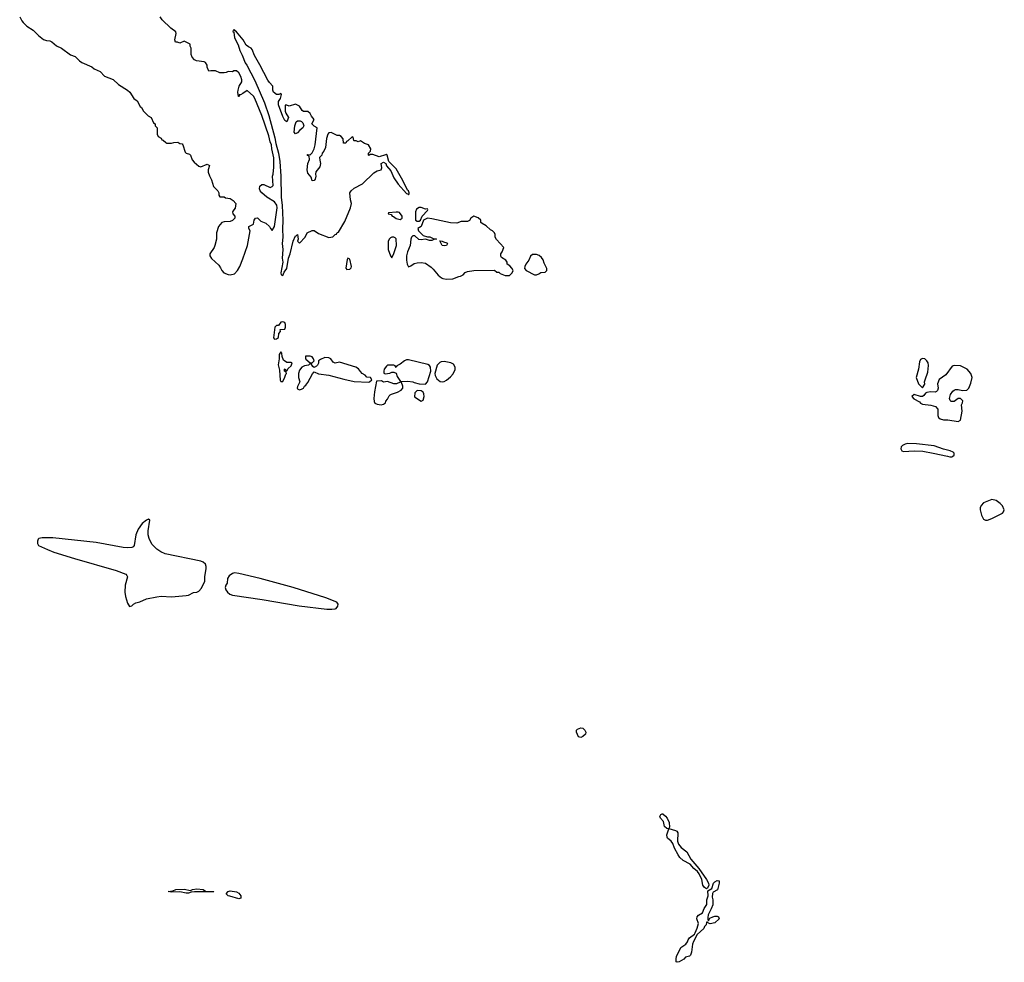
# Model space of a CAD drawing. Header units: inches. Extents: x 2386215 to 2556187, y 580866 to 760840.
# Tile 156 of 203: x 2484262 to 2493649, y 695176 to 704162. Entities that reach past the tile are written whole.
import ezdxf

# ---------------------------------------------------------------- set-up
doc = ezdxf.new("R2010")
doc.units = ezdxf.units.IN
doc.header["$MEASUREMENT"] = 0
for name, color, linetype in [('C4689', 7, 'Continuous'), ('C4699', 7, 'Continuous'), ('C4780', 7, 'Continuous'), ('C4790', 7, 'Continuous')]:
    doc.layers.add(name, color=color, linetype=linetype)

msp = doc.modelspace()

# ---------------------------------------------------------------- linework, layer by layer
at = {"layer": 'C4689', "color": 5}
for points, elevation in [([(2485490, 699399.1), (2485470, 699392.4), (2485430, 699359.5), (2485390, 699305.3), (2485368, 699250), (2485353.3, 699150), (2485343.2, 699136.8), (2485330, 699129.9), (2485290, 699127.4), (2485250, 699131), (2484990, 699176.6), (2484576.8, 699223.2), (2484476.4, 699223.6), (2484444.5, 699215.5), (2484438, 699210), (2484431.3, 699190), (2484431.3, 699170), (2484442.8, 699150), (2484526, 699110), (2484586.7, 699086.7), (2484784.9, 699024.9), (2485182.3, 698910), (2485274.7, 698874.7), (2485284.4, 698864.4), (2485289.5, 698850), (2485267.2, 698770), (2485263.8, 698703.8), (2485270, 698664.9), (2485290, 698599.1), (2485310, 698568.8), (2485330, 698573.4), (2485348.3, 698591.7), (2485370, 698602.4), (2485407.9, 698612.1), (2485470, 698640.4), (2485570, 698661.3), (2485610, 698665.3), (2485710, 698661.7), (2485850, 698671.6), (2485870, 698676.1), (2485917.7, 698702.3), (2485950, 698705.6), (2485970, 698713), (2485996.6, 698743.4), (2486026.8, 698810), (2486027.7, 698850), (2486040.4, 698930), (2486039.7, 698950), (2486032.4, 698972.4), (2486012.1, 698992.1), (2485990, 698998.9), (2485650.2, 699070.2), (2485608.3, 699088.3), (2485570, 699114.8), (2485521.9, 699161.9), (2485494.9, 699214.9), (2485486.7, 699250), (2485485.9, 699290), (2485502.4, 699390)], 40), ([(2486310, 698887.9), (2486290, 698883.7), (2486258.1, 698861.9), (2486244.1, 698835.9), (2486239.4, 698790), (2486226.3, 698770), (2486220.7, 698750), (2486227.6, 698727.7), (2486244.3, 698704.3), (2486265.7, 698685.7), (2486290, 698676.3), (2486573.9, 698633.9), (2486927.1, 698572.9), (2487190, 698542.7), (2487238.2, 698541.8), (2487270, 698547.3), (2487278, 698550), (2487295.3, 698570), (2487298, 698590), (2487284, 698610), (2487180.7, 698650), (2486869.7, 698750), (2486554.3, 698834.3), (2486350, 698883.4)], 40), ([(2489610, 697318.3), (2489590, 697326), (2489570.9, 697370), (2489569.6, 697390), (2489580.2, 697399.8), (2489611.1, 697411.1), (2489630, 697407.7), (2489650.2, 697390.2), (2489659.6, 697370), (2489655.3, 697350), (2489630, 697328.8)], 20), ([(2485850, 695834.5), (2485790, 695847.8), (2485710, 695843.6), (2485678, 695850), (2485722, 695858), (2485750.4, 695870.3), (2485830, 695873.4), (2485890, 695862), (2485908.7, 695870), (2485950, 695876.5), (2486012, 695870), (2486034, 695854), (2486050.4, 695850.4), (2486114, 695850), (2486110, 695849.2), (2485930, 695847.3), (2485896.7, 695843.3), (2485870, 695834.5)], 20), ([(2486350, 695782.3), (2486265, 695805), (2486249.2, 695810), (2486229.2, 695830), (2486250, 695850.4), (2486270, 695857.4), (2486330, 695847.2), (2486350, 695834), (2486371.5, 695810), (2486370, 695787.8)], 20)]:
    msp.add_lwpolyline(points, close=True, dxfattribs=dict(at, elevation=elevation))
at = {"layer": 'C4699', "color": 5, "elevation": 40}
msp.add_lwpolyline([(2493106.7, 700000), (2493130, 699994.7), (2493150, 699994.9), (2493156.6, 700000)], dxfattribs=at)
at = {"layer": 'C4699', "color": 5}
for points, elevation in [([(2493530, 699588.7), (2493450, 699555.3), (2493426.8, 699530), (2493418.8, 699510), (2493417.3, 699490), (2493430, 699438), (2493450, 699401), (2493470, 699391), (2493490, 699391), (2493530, 699406.8), (2493630, 699458), (2493642, 699470), (2493648.7, 699490), (2493630, 699528), (2493610, 699548.7), (2493570, 699579)], 40), ([(2490810, 695878), (2490789.5, 695890), (2490774, 695910), (2490765.7, 695965.7), (2490739.8, 696019.8), (2490722.2, 696042.3), (2490689.1, 696069.1), (2490653, 696113), (2490587.4, 696147.4), (2490556.7, 696176.7), (2490539.5, 696199.5), (2490504.8, 696264.8), (2490488.6, 696310), (2490471.7, 696331.7), (2490439, 696359), (2490433.3, 696370), (2490432.9, 696390), (2490448.9, 696448.9), (2490430, 696451.3), (2490409.8, 696469.8), (2490398.1, 696518.1), (2490369.8, 696549.8), (2490364.8, 696564.8), (2490374.8, 696585.2), (2490388.2, 696591.8), (2490394.3, 696590), (2490420.2, 696570), (2490435.8, 696550), (2490454.5, 696510), (2490457, 696463), (2490451, 696451), (2490513.9, 696433.9), (2490526.3, 696426.3), (2490534.9, 696410), (2490532.8, 696330), (2490542.3, 696302.3), (2490569.5, 696269.5), (2490622.8, 696230), (2490660.5, 696160.5), (2490736.5, 696070), (2490810, 695966), (2490827.9, 695930), (2490830.5, 695910), (2490818.4, 695881.6)], 20), ([(2490830, 695572), (2490842.9, 695597.1), (2490868.7, 695610), (2490890, 695614.4), (2490910, 695614.9), (2490924.7, 695610), (2490930.8, 695590), (2490890, 695553.2), (2490844, 695544), (2490828, 695548), (2490818, 695558), (2490810, 695558), (2490806, 695534), (2490790, 695518), (2490783.1, 695496.9), (2490719.9, 695440.1), (2490684.5, 695375.5), (2490675.8, 695350), (2490667.8, 695272.3), (2490657.3, 695242.7), (2490646, 695234), (2490610, 695223.7), (2490593.3, 695206.7), (2490550, 695181.1), (2490530, 695176), (2490520.7, 695180.7), (2490519.1, 695210), (2490523.5, 695230), (2490564.1, 695315.9), (2490612.6, 695350), (2490628.2, 695370), (2490633.6, 695390), (2490646.6, 695410), (2490695.3, 695444.7), (2490702, 695458), (2490720.1, 695499.9), (2490732.9, 695547.1), (2490718.9, 695590), (2490719.6, 695610), (2490733.3, 695626.7), (2490771.6, 695648.4), (2490786.3, 695690), (2490813.2, 695726.8), (2490813.8, 695770), (2490823.9, 695810), (2490822.4, 695857.6), (2490860.9, 695879.1), (2490875.8, 695930), (2490890, 695944.2), (2490910, 695956.4), (2490930, 695951.3), (2490930.3, 695930), (2490913.5, 695866.5), (2490874.2, 695845.8), (2490868, 695832), (2490863.4, 695796.6), (2490869, 695770), (2490870, 695724), (2490855.2, 695684.8), (2490825.7, 695630), (2490822.8, 695602.8), (2490823.5, 695583.5)], 20)]:
    msp.add_lwpolyline(points, close=True, dxfattribs=dict(at, elevation=elevation))
at = {"layer": 'C4780', "color": 5, "elevation": 40}
msp.add_lwpolyline([(2484262, 704190), (2484282, 704150), (2484295.3, 704135.3), (2484330, 704102), (2484390, 704062), (2484442, 704010), (2484490, 703972), (2484516.4, 703963.6), (2484550, 703962), (2484570, 703951), (2484614.4, 703914.4), (2484662, 703890), (2484746.4, 703826.4), (2484792, 703810), (2484830.8, 703770.8), (2484854.4, 703754.4), (2484950, 703714), (2484973.4, 703693.4), (2485030, 703666.8), (2485070, 703622.8), (2485152.7, 703592.7), (2485204.5, 703544.5), (2485290.8, 703490.8), (2485311.3, 703470), (2485350.9, 703410.9), (2485382, 703390), (2485410, 703334), (2485423.6, 703323.6), (2485442, 703290), (2485485.4, 703245.4), (2485514, 703230), (2485538, 703178), (2485554, 703170), (2485554, 703150), (2485574, 703130), (2485574, 703070), (2485582, 703050), (2485610, 703034), (2485618, 703018), (2485630, 703014), (2485654, 702990), (2485665.4, 702985.4), (2485710, 702984.7), (2485732.7, 702992.7), (2485770, 702994), (2485790, 702982), (2485810, 702978), (2485818, 702970), (2485840.7, 702900.7), (2485850, 702891.3), (2485881, 702881), (2485890, 702872), (2485907.5, 702827.5), (2485925.2, 702805.2), (2485970, 702764.7), (2485990, 702758), (2486050, 702784.7), (2486070, 702772), (2486058, 702730), (2486058, 702710), (2486070, 702674), (2486090, 702634), (2486111.1, 702571.1), (2486152, 702530), (2486162, 702510), (2486162, 702490), (2486170, 702474), (2486210, 702474), (2486223.6, 702463.6), (2486270, 702456), (2486298, 702438), (2486322, 702410), (2486316, 702364), (2486302, 702350), (2486292, 702330), (2486292.7, 702312.7), (2486312, 702290), (2486312, 702270), (2486290, 702248), (2486270, 702238), (2486210, 702235.3), (2486190, 702228.7), (2486158, 702190), (2486138, 702130), (2486138, 702070), (2486122.8, 702010), (2486114.8, 701990), (2486074.8, 701930), (2486074.8, 701910), (2486090, 701886), (2486160.5, 701820.5), (2486177.6, 701797.6), (2486190.6, 701770), (2486208.9, 701748.9), (2486250, 701732.7), (2486270, 701730.4), (2486310, 701740.7), (2486337.2, 701770), (2486359.3, 701810), (2486390, 701882), (2486435.3, 702010), (2486458, 702150), (2486448, 702170), (2486446, 702190), (2486490, 702214), (2486498, 702250), (2486508.9, 702271.1), (2486530, 702272), (2486562, 702242), (2486610, 702222), (2486642, 702190), (2486652, 702170), (2486670, 702152), (2486690, 702192), (2486717, 702370), (2486713.8, 702393.8), (2486690, 702426.6), (2486617.2, 702470), (2486569, 702510), (2486555.3, 702530), (2486548.7, 702550), (2486550, 702574), (2486569.1, 702590.9), (2486590, 702591.3), (2486650, 702564), (2486670, 702571.3), (2486677, 702583), (2486673.2, 702670), (2486679.3, 702690), (2486684.8, 702755.2), (2486683.9, 702843.9), (2486665.4, 702930), (2486661.6, 702970), (2486650, 702999), (2486636.4, 703056.4), (2486569.6, 703250.4), (2486504.7, 703410), (2486490, 703434), (2486430, 703488.7), (2486390, 703458), (2486366, 703446), (2486354, 703446), (2486354, 703434), (2486351, 703429), (2486348, 703430), (2486342, 703470), (2486344, 703490), (2486355.3, 703530), (2486379, 703570), (2486381.2, 703590), (2486370, 703622), (2486350, 703654), (2486330, 703675.3), (2486304.7, 703675.3), (2486290, 703666), (2486250, 703668), (2486230, 703658), (2486210, 703655.3), (2486170, 703655.3), (2486130, 703675.3), (2486084.7, 703675.3), (2486066, 703670), (2486048.9, 703708.9), (2486048.7, 703730), (2486034.6, 703754.6), (2486020.4, 703760.4), (2485948.4, 703768.4), (2485930, 703778), (2485904.7, 703804.7), (2485895.3, 703830), (2485898, 703890), (2485888.4, 703908.4), (2485886, 703930), (2485830, 703958), (2485790, 703938), (2485767.3, 703947.3), (2485748.9, 703948.9), (2485742, 703970), (2485755.3, 704030), (2485750, 704046), (2485701.5, 704081.5), (2485621, 704161), (2485601.2, 704190)], dxfattribs=at)
for points in [[(2486310, 704066), (2486298, 704062), (2486294, 704050), (2486302, 704042), (2486311.3, 703990), (2486344, 703924), (2486361, 703870), (2486384.1, 703824.1), (2486410, 703752), (2486428.5, 703728.5), (2486502.9, 703582.9), (2486597, 703370), (2486638.7, 703250), (2486695.4, 703035.4), (2486702.9, 702982.9), (2486728.2, 702890), (2486740.5, 702810), (2486750.6, 702670), (2486750.7, 702590), (2486756.3, 702550), (2486754, 702470), (2486764.9, 702390), (2486770.6, 702250), (2486766.7, 702166.7), (2486770.8, 702090), (2486764, 702030), (2486771, 701970), (2486764.7, 701890), (2486770.8, 701850), (2486752, 701750), (2486754, 701730), (2486770, 701722), (2486784, 701756), (2486809, 701790), (2486824.5, 701890), (2486842, 701930), (2486869.3, 702050), (2486890, 702102), (2486898, 702102), (2486910, 702114), (2486918, 702070), (2486912, 702050), (2486930, 702032), (2486984, 702090), (2487002, 702130), (2487050, 702151.3), (2487070, 702151), (2487110, 702122.8), (2487210, 702086), (2487248, 702092), (2487270, 702114), (2487282, 702118), (2487288, 702132), (2487302, 702138), (2487360.2, 702239.8), (2487417.2, 702370), (2487425.2, 702410), (2487414.6, 702445.4), (2487408.7, 702510), (2487422, 702530), (2487450, 702556), (2487530, 702598.8), (2487637.7, 702702.3), (2487670, 702720.7), (2487708, 702730), (2487714, 702750), (2487708.7, 702790), (2487730, 702804.7), (2487751.1, 702791.1), (2487758, 702770), (2487799.9, 702719.9), (2487830, 702654.8), (2487870, 702594.8), (2487950, 702506), (2487963.6, 702503.6), (2487970, 702494), (2487976.4, 702503.6), (2487975.3, 702510), (2487968, 702530), (2487958, 702538), (2487916, 702630), (2487850, 702739), (2487782, 702810), (2487766, 702870), (2487756.4, 702876.4), (2487750, 702875.3), (2487690, 702854), (2487630, 702878), (2487602, 702878), (2487590, 702866), (2487586, 702870), (2487586, 702890), (2487606, 702910), (2487608, 702930), (2487586, 702970), (2487550, 702982), (2487510, 703006), (2487490, 702998), (2487470, 703006), (2487450, 703006), (2487446, 703010), (2487442, 703042), (2487430, 703046), (2487390, 703006), (2487378, 703002), (2487370, 702986), (2487350, 702986), (2487347.3, 703027.3), (2487326, 703050), (2487310, 703058), (2487290, 703058), (2487230, 703088), (2487210, 703082), (2487201, 703070), (2487186, 703030), (2487177.1, 702942.9), (2487161, 702910), (2487144.7, 702890), (2487142, 702870), (2487121, 702850), (2487122, 702822), (2487131, 702790), (2487122, 702758), (2487086.8, 702713.2), (2487081, 702690), (2487086, 702670), (2487078, 702642), (2487070, 702628.7), (2487050, 702626), (2487042, 702662), (2487010, 702698), (2487001.2, 702730), (2487009.1, 702790.9), (2487026, 702830), (2487022, 702862), (2487010, 702866), (2487002, 702878), (2487030, 702874), (2487050, 702892), (2487069, 702930), (2487079, 702970), (2487098, 703130), (2487070, 703146), (2487048.4, 703168.4), (2487068, 703210), (2487042.7, 703242.7), (2487030, 703268), (2487010, 703288), (2486968.4, 703288.4), (2486956.4, 703296.4), (2486930, 703338), (2486890, 703355.3), (2486830, 703338), (2486810, 703348), (2486794, 703346), (2486794, 703290), (2486799.1, 703270), (2486824.7, 703230), (2486810, 703188), (2486790, 703202), (2486770, 703239), (2486729.8, 703350), (2486730, 703381), (2486749.5, 703410), (2486758, 703450), (2486750, 703458), (2486731, 703449), (2486710.4, 703449.6), (2486681.5, 703470), (2486674.5, 703490), (2486674.5, 703530), (2486642.6, 703562.6), (2486626.3, 703586.3), (2486551.9, 703731.9), (2486499.3, 703819.3), (2486477.7, 703877.7), (2486469, 703890), (2486442.3, 703902.3), (2486420.8, 703920.8), (2486393.2, 703970), (2486330, 704048), (2486315.3, 704055.3)], [(2486890, 703075.3), (2486879, 703090), (2486884, 703150), (2486898, 703190), (2486910, 703198), (2486936.9, 703196.9), (2486950, 703192), (2486959.8, 703179.8), (2486971.1, 703148.9), (2486962, 703130), (2486932, 703110), (2486910, 703082)], [(2487870, 702328.7), (2487850, 702328.7), (2487778, 702322), (2487774, 702310), (2487803.6, 702303.6), (2487812, 702290), (2487825.5, 702285.5), (2487850, 702267.3), (2487890, 702258.8), (2487908.7, 702270), (2487908.7, 702290), (2487883.1, 702323.1)], [(2488090, 702373.2), (2488070, 702373.2), (2488043.5, 702356.5), (2488034.8, 702330), (2488036, 702250), (2488050, 702240.7), (2488070, 702242.8), (2488082, 702250), (2488098, 702290), (2488150, 702342), (2488154, 702350), (2488150, 702358), (2488130, 702355.3)], [(2488590, 702288), (2488562, 702270), (2488551.1, 702248.9), (2488530, 702238), (2488470, 702238), (2488430, 702222), (2488370, 702224), (2488190, 702265.2), (2488150, 702269), (2488112, 702250), (2488090.8, 702189.2), (2488058, 702170), (2488064.7, 702150), (2488110, 702104.7), (2488150, 702092), (2488171.6, 702091.6), (2488210, 702074), (2488230, 702074), (2488234, 702070), (2488210, 702068), (2488190, 702058), (2488170, 702058), (2488130, 702069), (2488090, 702062.7), (2488067.3, 702067.3), (2488030, 702102.7), (2488010, 702100.9), (2487997.3, 702090), (2487990.6, 702070), (2487983, 702010), (2487958.4, 701950), (2487950.5, 701910), (2487948.6, 701868.6), (2487957.3, 701830), (2487967.7, 701807.7), (2487990, 701814.8), (2488023.3, 701836.7), (2488050, 701845.3), (2488090, 701847.4), (2488130, 701839.5), (2488184.3, 701804.3), (2488205, 701784.9), (2488250, 701727.7), (2488281.7, 701701.7), (2488294.4, 701694.4), (2488330, 701687.7), (2488390, 701693), (2488450, 701714.8), (2488464, 701716), (2488489.3, 701730.7), (2488510, 701751), (2488530, 701761), (2488590, 701771.3), (2488790, 701774), (2488810, 701754), (2488830, 701754), (2488843.6, 701743.6), (2488890, 701724.7), (2488930, 701724.7), (2488958, 701750), (2488968, 701770), (2488953.6, 701793.6), (2488934.6, 701814.6), (2488908, 701830), (2488908, 701850), (2488898, 701870), (2488856.4, 701896.4), (2488848.9, 701908.9), (2488849, 701930), (2488862, 701950), (2488878, 701990), (2488806.3, 702066.3), (2488795.3, 702090), (2488794.6, 702114.6), (2488788, 702130), (2488770, 702148), (2488750, 702158), (2488710, 702198), (2488670, 702218), (2488658, 702230), (2488658, 702250), (2488634, 702274)], [(2487830, 702088.7), (2487810, 702088.7), (2487796.9, 702083.1), (2487786.4, 702073.6), (2487776, 702050), (2487776, 701970), (2487798, 701910), (2487810, 701892), (2487830, 701932), (2487855.6, 702010), (2487852.5, 702072.5), (2487843.1, 702083.1)], [(2488310, 702005.2), (2488288.7, 702010), (2488267.3, 702052.7), (2488290, 702052), (2488303.6, 702043.6), (2488335.3, 702035.3), (2488342, 702030), (2488330, 702009)], [(2487390, 701888), (2487383.5, 701876.5), (2487372.7, 701792.7), (2487382, 701782), (2487410, 701784.7), (2487423.1, 701796.9), (2487425.2, 701810), (2487410, 701878)], [(2489190, 701924), (2489150, 701924), (2489130.7, 701909.3), (2489114.8, 701870), (2489086.8, 701830), (2489077.3, 701810), (2489076, 701790), (2489090.7, 701770.7), (2489170, 701731.3), (2489190, 701731.3), (2489210, 701738), (2489230, 701752), (2489270, 701754), (2489287.3, 701772.7), (2489288, 701790), (2489262, 701842), (2489252.9, 701872.9), (2489236.5, 701896.5), (2489214, 701914)], [(2486770, 701282), (2486750, 701278), (2486730, 701246), (2486710, 701246), (2486694, 701230), (2486681, 701130), (2486690, 701118), (2486710, 701121), (2486730, 701134), (2486734, 701170), (2486748, 701190), (2486746, 701210), (2486790, 701212), (2486797.2, 701230), (2486796.5, 701256.5), (2486790, 701275.3)], [(2486750, 700995.3), (2486736, 700970), (2486736, 700930), (2486727.1, 700872.9), (2486739.8, 700819.8), (2486745.8, 700725.8), (2486750, 700712), (2486770, 700714), (2486790, 700754), (2486798, 700782), (2486806, 700790), (2486802, 700802), (2486786, 700810), (2486786, 700830), (2486792.7, 700832.7), (2486798, 700818), (2486810, 700814), (2486822, 700838), (2486850, 700862), (2486859, 700890), (2486850, 700895.1), (2486810, 700895.1), (2486777.5, 700917.5), (2486764, 700950), (2486762, 700982)], [(2487170, 700942), (2487130, 700924), (2487111.3, 700910), (2487110.9, 700889.1), (2487102, 700870), (2487090, 700858), (2487070, 700848), (2487056.4, 700856.4), (2487042, 700882), (2487030, 700886), (2487014, 700870), (2486978, 700862), (2486952, 700850), (2486930, 700822), (2486918.8, 700790), (2486921, 700750), (2486932, 700710), (2486910, 700666), (2486907.3, 700650), (2486910, 700642), (2486930, 700632), (2486950, 700641), (2486968, 700650), (2486978, 700670), (2486990, 700678), (2487010, 700704.7), (2487052.7, 700787.3), (2487070, 700804.7), (2487110, 700787.3), (2487210, 700774), (2487353.7, 700733.7), (2487450, 700714), (2487586.4, 700706.4), (2487598, 700710), (2487618, 700730), (2487606, 700750), (2487570, 700755.3), (2487554.2, 700774.2), (2487528, 700790), (2487510, 700808), (2487492.9, 700832.9), (2487468, 700850), (2487310, 700897.2), (2487269, 700889), (2487250, 700898), (2487228, 700930), (2487210, 700939)], [(2487030, 700955.3), (2486986.8, 700953.2), (2486985.4, 700934.6), (2486990, 700924.7), (2487030, 700892), (2487050, 700892), (2487068, 700910), (2487064, 700930), (2487050, 700948.7)], [(2487970, 700919.6), (2487950, 700919.5), (2487930, 700909.4), (2487890, 700877.2), (2487858, 700862), (2487850, 700846), (2487842, 700862), (2487827.3, 700867.3), (2487770, 700868), (2487759.6, 700860.4), (2487738, 700830), (2487732, 700810), (2487732.7, 700792.7), (2487745.4, 700785.4), (2487790, 700792), (2487810, 700802), (2487830, 700802), (2487850, 700794), (2487862, 700762), (2487892.7, 700712.7), (2487963.1, 700716.9), (2488010, 700710.7), (2488022.8, 700702.8), (2488070, 700690.8), (2488130, 700686), (2488149.4, 700710.6), (2488180.9, 700810), (2488179.3, 700850), (2488170, 700864), (2488153.6, 700873.6)], [(2488310, 700902.7), (2488280.2, 700899.8), (2488265.9, 700894.1), (2488243.1, 700870), (2488220.4, 700790), (2488222.4, 700770), (2488238.8, 700738.8), (2488270, 700714), (2488290, 700710.6), (2488310, 700713.4), (2488330, 700726.8), (2488370, 700757.3), (2488395.4, 700784.6), (2488414.2, 700825.8), (2488415.1, 700850), (2488397.4, 700877.4), (2488372.4, 700892.4)], [(2487710, 700718), (2487664.7, 700715.3), (2487644.5, 700615.5), (2487639.1, 700550), (2487641.4, 700521.4), (2487647.9, 700507.9), (2487670, 700496), (2487708.9, 700491.1), (2487730, 700498), (2487748, 700510), (2487753.2, 700526.8), (2487770, 700544.7), (2487785.1, 700574.9), (2487795.3, 700584.7), (2487807.5, 700592.5), (2487865.2, 700610), (2487899.3, 700630), (2487913.2, 700650), (2487915.3, 700670), (2487902, 700702), (2487890, 700706), (2487854, 700690), (2487829.3, 700689.3), (2487770, 700714), (2487730, 700708)], [(2488050, 700628), (2488030, 700606), (2488027.1, 700567.1), (2488090, 700524.7), (2488110, 700534), (2488117.2, 700570), (2488115.5, 700595.5), (2488108.7, 700610), (2488090, 700624)]]:
    msp.add_lwpolyline(points, close=True, dxfattribs=at)
at = {"layer": 'C4790', "color": 5, "elevation": 40}
for points in [[(2492870, 700932.3), (2492850, 700921.2), (2492838.8, 700901.2), (2492830.4, 700829.6), (2492807.3, 700750), (2492831.3, 700690), (2492870, 700654), (2492892.3, 700687.7), (2492889, 700710), (2492892.7, 700730), (2492919.3, 700800.7), (2492927, 700867), (2492923.7, 700890), (2492911.5, 700911.5), (2492890, 700929.3)], [(2493170, 700865.2), (2493150, 700858), (2493090, 700775.3), (2493028.3, 700731.7), (2493010.6, 700690), (2493018, 700650), (2493013, 700627), (2493002.8, 700617.2), (2492988.4, 700611.6), (2492944.9, 700615.1), (2492910.7, 700609.3), (2492898, 700602), (2492882, 700578), (2492870, 700568.7), (2492849.1, 700569.1), (2492790, 700588.7), (2492767.3, 700570), (2492786.2, 700546.2), (2492838.8, 700518.8), (2492850, 700506.8), (2492870, 700496), (2492948.3, 700488.3), (2492994, 700474), (2493014.8, 700450), (2493016.3, 700390), (2493022.8, 700370), (2493038, 700358), (2493070, 700348.2), (2493110, 700348), (2493209, 700331), (2493230, 700344.7), (2493246, 700430), (2493239.3, 700490), (2493249.2, 700510), (2493252.3, 700530), (2493230, 700551.8), (2493210, 700549.4), (2493170, 700523.7), (2493143.3, 700523.3), (2493132.3, 700532.3), (2493126.6, 700550), (2493137, 700590), (2493159.1, 700620.9), (2493170, 700630.7), (2493184.8, 700635.2), (2493210, 700636.3), (2493250, 700628), (2493290, 700630.7), (2493309.3, 700650), (2493330, 700698), (2493340.9, 700750), (2493329.4, 700789.4), (2493295.3, 700830), (2493230, 700862)]]:
    msp.add_lwpolyline(points, close=True, dxfattribs=at)
msp.add_lwpolyline([(2493156.6, 700000), (2493169.6, 700010), (2493171.3, 700030), (2493159.6, 700039.6), (2493133, 700053), (2493068.3, 700068.3), (2492978.5, 700098.5), (2492810, 700119.2), (2492730, 700121), (2492704.8, 700115.2), (2492678.3, 700101.7), (2492665.5, 700090), (2492661.6, 700070), (2492672.1, 700052.1), (2492686.1, 700046.1), (2492790, 700051.4), (2492871.1, 700048.9), (2492971.1, 700031.1), (2493106.7, 700000)], dxfattribs=at)

doc.saveas('drawing.dxf')
